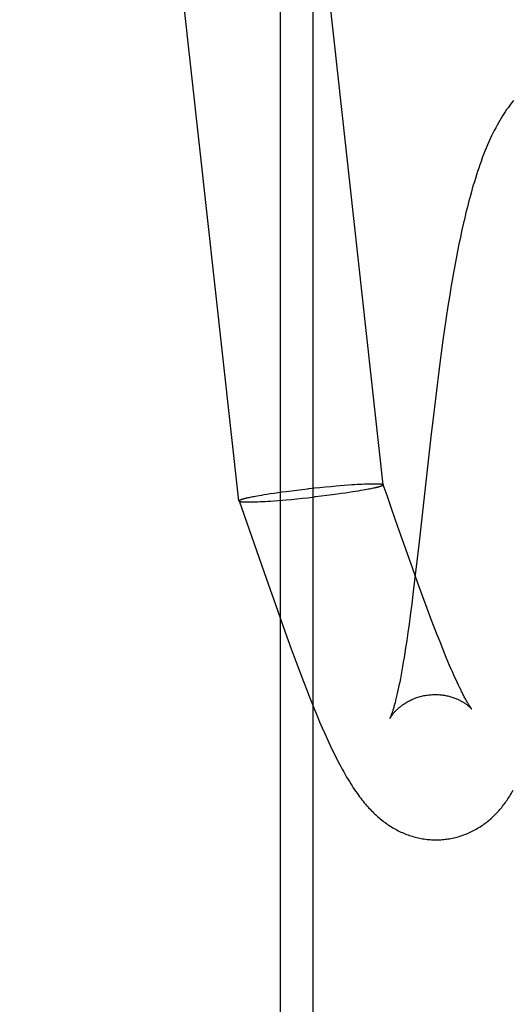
# Model space of a CAD drawing. Header units: inches. Extents: x 0 to 262, y 0 to 169.
# Tile 74 of 105: x 138.868 to 139, y 85.802 to 86.066. Entities that reach past the tile are written whole.
import ezdxf

# ---------------------------------------------------------------- set-up
doc = ezdxf.new("R2010")
doc.units = ezdxf.units.IN
doc.header["$LTSCALE"] = 14.384615
doc.header["$MEASUREMENT"] = 0
doc.linetypes.add('HIDDEN', pattern=[0.2, 0.1, -0.1])
doc.layers.add('DEFAULT_2', color=8, linetype='HIDDEN')

msp = doc.modelspace()

# ---------------------------------------------------------------- linework, layer by layer
at = {"layer": 'DEFAULT_2', "color": 8, "linetype": 'HIDDEN'}
for p, q in [((138.93813, 85.78387), (138.93813, 87.4876)), ((138.94684, 85.78387), (138.94684, 87.4876)), ((138.92694, 85.93681), (138.86805, 86.46847)), ((138.9657, 85.9411), (138.91171, 86.42854)), ((138.98682, 86.00949), (138.98641, 86.0076)), ((138.98602, 86.00571), (138.98564, 86.00379)), ((138.98641, 86.0076), (138.98602, 86.00571)), ((138.98564, 86.00379), (138.98527, 86.00187)), ((138.9849, 85.99993), (138.98455, 85.99798)), ((138.98527, 86.00187), (138.9849, 85.99993)), ((138.98455, 85.99798), (138.98421, 85.99601)), ((138.98421, 85.99601), (138.98387, 85.99403)), ((138.98354, 85.99205), (138.98306, 85.98904)), ((138.98387, 85.99403), (138.98354, 85.99205)), ((138.98306, 85.98904), (138.9826, 85.98601)), ((138.9826, 85.98601), (138.98215, 85.98296)), ((138.98215, 85.98296), (138.98171, 85.97989)), ((138.98171, 85.97989), (138.98115, 85.97577)), ((138.98115, 85.97577), (138.9806, 85.97163)), ((138.9806, 85.97163), (138.97994, 85.96643)), ((138.97994, 85.96643), (138.97931, 85.96122)), ((138.97931, 85.96122), (138.97846, 85.95394)), ((138.97846, 85.95394), (138.97522, 85.92502)), ((138.93636, 85.93889), (138.9374, 85.93905)), ((138.9374, 85.93905), (138.93848, 85.9392)), ((138.93848, 85.9392), (138.93958, 85.93935)), ((138.93958, 85.93935), (138.941, 85.93953)), ((138.941, 85.93953), (138.94245, 85.93971)), ((138.94245, 85.93971), (138.94392, 85.93989)), ((138.94392, 85.93989), (138.94541, 85.94006)), ((138.94541, 85.94006), (138.94571, 85.9401)), ((138.94571, 85.9401), (138.9472, 85.94026)), ((138.9472, 85.94026), (138.94869, 85.94042)), ((138.94869, 85.94042), (138.95016, 85.94057)), ((138.95016, 85.94057), (138.95161, 85.9407)), ((138.95161, 85.9407), (138.95303, 85.94083)), ((138.95303, 85.94083), (138.95413, 85.94092)), ((138.95413, 85.94092), (138.95521, 85.94101)), ((138.95521, 85.94101), (138.95626, 85.94109)), ((138.95654, 85.93905), (138.95551, 85.9389)), ((138.95626, 85.94109), (138.95726, 85.94116)), ((138.95754, 85.9392), (138.95654, 85.93905)), ((138.95726, 85.94116), (138.95799, 85.94121)), ((138.95825, 85.93932), (138.95754, 85.9392)), ((138.95799, 85.94121), (138.95869, 85.94125)), ((138.95895, 85.93943), (138.95825, 85.93932)), ((138.95869, 85.94125), (138.95937, 85.94129)), ((138.95961, 85.93954), (138.95895, 85.93943)), ((138.95937, 85.94129), (138.96002, 85.94132)), ((138.96025, 85.93965), (138.95961, 85.93954)), ((138.96002, 85.94132), (138.96063, 85.94135)), ((138.96086, 85.93976), (138.96025, 85.93965)), ((138.96063, 85.94135), (138.96103, 85.94137)), ((138.96125, 85.93983), (138.96086, 85.93976)), ((138.96103, 85.94137), (138.96141, 85.94138)), ((138.96162, 85.9399), (138.96125, 85.93983)), ((138.96141, 85.94138), (138.96178, 85.94139)), ((138.96198, 85.93997), (138.96162, 85.9399)), ((138.96178, 85.94139), (138.96213, 85.9414)), ((138.96232, 85.94004), (138.96198, 85.93997)), ((138.96213, 85.9414), (138.96247, 85.94141)), ((138.96265, 85.9401), (138.96232, 85.94004)), ((138.96247, 85.94141), (138.96279, 85.94141)), ((138.96297, 85.94017), (138.96265, 85.9401)), ((138.96279, 85.94141), (138.9631, 85.94141)), ((138.96326, 85.94024), (138.96297, 85.94017)), ((138.96355, 85.9403), (138.96326, 85.94024)), ((138.96568, 85.94115), (138.9657, 85.94112)), ((138.96669, 85.93828), (138.9657, 85.94112)), ((138.92696, 85.93676), (138.92695, 85.93679)), ((138.92695, 85.93679), (138.93368, 85.91757)), ((138.9291, 85.93761), (138.92938, 85.93767)), ((138.92938, 85.93767), (138.92968, 85.93774)), ((138.92955, 85.9365), (138.92985, 85.9365)), ((138.92968, 85.93774), (138.92999, 85.93781)), ((138.92985, 85.9365), (138.93018, 85.9365)), ((138.92999, 85.93781), (138.93032, 85.93787)), ((138.93018, 85.9365), (138.93051, 85.93651)), ((138.93032, 85.93787), (138.93067, 85.93794)), ((138.93051, 85.93651), (138.93087, 85.93652)), ((138.93067, 85.93794), (138.93103, 85.93801)), ((138.93087, 85.93652), (138.93123, 85.93653)), ((138.93103, 85.93801), (138.9314, 85.93808)), ((138.93123, 85.93653), (138.93162, 85.93654)), ((138.9314, 85.93808), (138.93179, 85.93815)), ((138.93162, 85.93654), (138.93201, 85.93656)), ((138.93179, 85.93815), (138.9324, 85.93826)), ((138.93201, 85.93656), (138.93263, 85.93659)), ((138.9324, 85.93826), (138.93303, 85.93837)), ((138.93263, 85.93659), (138.93328, 85.93662)), ((138.93303, 85.93837), (138.9337, 85.93848)), ((138.93328, 85.93662), (138.93396, 85.93666)), ((138.9337, 85.93848), (138.93439, 85.93859)), ((138.93396, 85.93666), (138.93466, 85.9367)), ((138.93439, 85.93859), (138.93535, 85.93874)), ((138.93466, 85.9367), (138.93539, 85.93675)), ((138.93535, 85.93874), (138.93636, 85.93889)), ((138.93539, 85.93675), (138.93639, 85.93682)), ((138.93639, 85.93682), (138.93743, 85.9369)), ((138.93743, 85.9369), (138.93851, 85.93698)), ((138.93851, 85.93698), (138.93962, 85.93708)), ((138.93962, 85.93708), (138.94104, 85.93721)), ((138.94104, 85.93721), (138.94249, 85.93734)), ((138.94249, 85.93734), (138.94396, 85.93749)), ((138.94396, 85.93749), (138.94545, 85.93765)), ((138.94545, 85.93765), (138.94724, 85.93785)), ((138.95049, 85.93823), (138.94902, 85.93805)), ((138.95193, 85.93841), (138.95049, 85.93823)), ((138.95334, 85.9386), (138.95193, 85.93841)), ((138.95444, 85.93875), (138.95334, 85.9386)), ((138.95551, 85.9389), (138.95444, 85.93875)), ((138.97309, 85.92006), (138.96964, 85.92985)), ((138.97522, 85.92502), (138.97437, 85.9177)), ((138.97489, 85.91502), (138.97309, 85.92006)), ((138.93368, 85.91757), (138.93734, 85.90716)), ((138.97437, 85.9177), (138.97374, 85.9125)), ((138.97635, 85.91101), (138.97489, 85.91502)), ((138.97374, 85.9125), (138.97333, 85.90918)), ((138.97748, 85.90794), (138.97635, 85.91101)), ((138.97333, 85.90918), (138.97291, 85.906)), ((138.97858, 85.90501), (138.97748, 85.90794)), ((138.93734, 85.90716), (138.93932, 85.90161)), ((138.97291, 85.906), (138.9726, 85.9037)), ((138.97938, 85.9029), (138.97858, 85.90501)), ((138.9726, 85.9037), (138.97229, 85.90149)), ((138.98016, 85.90088), (138.97938, 85.9029)), ((138.93932, 85.90161), (138.94097, 85.89709)), ((138.97198, 85.89937), (138.97167, 85.89734)), ((138.97229, 85.90149), (138.97198, 85.89937)), ((138.98092, 85.89894), (138.98016, 85.90088)), ((138.94097, 85.89709), (138.94228, 85.89354)), ((138.97167, 85.89734), (138.97147, 85.89603)), ((138.98166, 85.8971), (138.98092, 85.89894)), ((138.98213, 85.89592), (138.98166, 85.8971)), ((138.97127, 85.89478), (138.97107, 85.89356)), ((138.97147, 85.89603), (138.97127, 85.89478)), ((138.9826, 85.89479), (138.98213, 85.89592)), ((138.98306, 85.8937), (138.9826, 85.89479)), ((138.94228, 85.89354), (138.94327, 85.89091)), ((138.97087, 85.89239), (138.97067, 85.89127)), ((138.97107, 85.89356), (138.97087, 85.89239)), ((138.9835, 85.89265), (138.98306, 85.8937)), ((138.98393, 85.89165), (138.9835, 85.89265)), ((138.98435, 85.8907), (138.98393, 85.89165)), ((138.94327, 85.89091), (138.94425, 85.88833)), ((138.97028, 85.88917), (138.97009, 85.88819)), ((138.97047, 85.89019), (138.97028, 85.88917)), ((138.97067, 85.89127), (138.97047, 85.89019)), ((138.98475, 85.88979), (138.98435, 85.8907)), ((138.98514, 85.88893), (138.98475, 85.88979)), ((138.98552, 85.88812), (138.98514, 85.88893)), ((138.94425, 85.88833), (138.94524, 85.88578)), ((138.96971, 85.88638), (138.96953, 85.88555)), ((138.9699, 85.88726), (138.96971, 85.88638)), ((138.97009, 85.88819), (138.9699, 85.88726)), ((138.98588, 85.88735), (138.98552, 85.88812)), ((138.98623, 85.88663), (138.98588, 85.88735)), ((138.98656, 85.88596), (138.98623, 85.88663)), ((138.94524, 85.88578), (138.9459, 85.8841)), ((138.9459, 85.8841), (138.94657, 85.88244)), ((138.96953, 85.88555), (138.96935, 85.88477)), ((138.94657, 85.88244), (138.94724, 85.88079)), ((138.94724, 85.88079), (138.94791, 85.87916)), ((138.94791, 85.87916), (138.94859, 85.87754)), ((138.94859, 85.87754), (138.94929, 85.87593)), ((138.94929, 85.87593), (138.94999, 85.87433))]:
    msp.add_line(p, q, dxfattribs=at)
for points in [[(139.0007, 86.04425), (139.00032, 86.04378), (138.99994, 86.0433), (138.99957, 86.04281), (138.99919, 86.0423), (138.99882, 86.04178), (138.99845, 86.04124), (138.99808, 86.04068), (138.99771, 86.0401), (138.99734, 86.0395), (138.99697, 86.03889), (138.9966, 86.03825), (138.99623, 86.0376), (138.99587, 86.03692), (138.99551, 86.03622), (138.99514, 86.0355), (138.99478, 86.03475), (138.99441, 86.03397), (138.99405, 86.03316), (138.99369, 86.03233), (138.99333, 86.03148), (138.99297, 86.03061), (138.99262, 86.02972), (138.99228, 86.02882), (138.99195, 86.02791), (138.99162, 86.02701), (138.99131, 86.02609), (138.99101, 86.02518), (138.99071, 86.02426), (138.99042, 86.02335), (138.99014, 86.02243), (138.98986, 86.02152), (138.9896, 86.0206), (138.98934, 86.01969), (138.98909, 86.01877), (138.98884, 86.01785), (138.9886, 86.01693), (138.98836, 86.01601), (138.98813, 86.01509), (138.9879, 86.01416), (138.98768, 86.01323), (138.98746, 86.0123), (138.98724, 86.01137), (138.98682, 86.00949)], [(138.9631, 85.94141), (138.96339, 85.94141), (138.96353, 85.94141), (138.96366, 85.94141), (138.9638, 85.94141), (138.96392, 85.9414), (138.96405, 85.9414), (138.96416, 85.9414), (138.96428, 85.94139), (138.96439, 85.94139), (138.9645, 85.94138), (138.9646, 85.94137), (138.96469, 85.94137), (138.96479, 85.94136), (138.96488, 85.94135), (138.96496, 85.94134), (138.96504, 85.94133), (138.96512, 85.94133), (138.96519, 85.94131), (138.96525, 85.9413), (138.96531, 85.94129), (138.96537, 85.94128), (138.96542, 85.94127), (138.96547, 85.94125), (138.96552, 85.94124), (138.96556, 85.94123), (138.96559, 85.94121), (138.96562, 85.9412), (138.96565, 85.94118), (138.96567, 85.94117), (138.96568, 85.94115)], [(138.9657, 85.9411), (138.96571, 85.94109), (138.9657, 85.94108), (138.9657, 85.94106), (138.96569, 85.94104), (138.96567, 85.94102), (138.96565, 85.941), (138.96562, 85.94097), (138.96559, 85.94095), (138.96556, 85.94093), (138.96552, 85.94091), (138.96548, 85.94088), (138.96543, 85.94086), (138.96538, 85.94084), (138.96532, 85.94081), (138.96526, 85.94079), (138.96519, 85.94076), (138.96512, 85.94074), (138.96505, 85.94071), (138.96497, 85.94068), (138.96489, 85.94066), (138.9648, 85.94063), (138.96471, 85.9406), (138.96461, 85.94057), (138.96451, 85.94054), (138.9644, 85.94051), (138.96429, 85.94048), (138.96418, 85.94045), (138.96406, 85.94042), (138.96394, 85.94039), (138.96381, 85.94036), (138.96368, 85.94033), (138.96355, 85.9403)], [(138.92694, 85.93681), (138.92694, 85.93681), (138.92694, 85.93683), (138.92695, 85.93685), (138.92696, 85.93687), (138.92698, 85.93689), (138.927, 85.93691), (138.92702, 85.93694), (138.92705, 85.93696), (138.92709, 85.93698), (138.92712, 85.937), (138.92717, 85.93703), (138.92722, 85.93705), (138.92727, 85.93707), (138.92732, 85.9371), (138.92739, 85.93712), (138.92745, 85.93715), (138.92752, 85.93717), (138.9276, 85.9372), (138.92768, 85.93723), (138.92776, 85.93725), (138.92785, 85.93728), (138.92794, 85.93731), (138.92804, 85.93734), (138.92814, 85.93737), (138.92824, 85.9374), (138.92835, 85.93743), (138.92847, 85.93746), (138.92859, 85.93749), (138.92871, 85.93752), (138.92883, 85.93755), (138.92896, 85.93758), (138.9291, 85.93761)], [(138.92696, 85.93676), (138.92698, 85.93674), (138.927, 85.93673), (138.92703, 85.93671), (138.92706, 85.9367), (138.92709, 85.93668), (138.92713, 85.93667), (138.92717, 85.93665), (138.92722, 85.93664), (138.92727, 85.93663), (138.92733, 85.93662), (138.92739, 85.93661), (138.92746, 85.93659), (138.92753, 85.93658), (138.92761, 85.93657), (138.92769, 85.93657), (138.92777, 85.93656), (138.92786, 85.93655), (138.92795, 85.93654), (138.92805, 85.93653), (138.92815, 85.93653), (138.92826, 85.93652), (138.92837, 85.93652), (138.92848, 85.93651), (138.9286, 85.93651), (138.92872, 85.93651), (138.92885, 85.9365), (138.92898, 85.9365), (138.92912, 85.9365), (138.92926, 85.9365), (138.92955, 85.9365)], [(138.94902, 85.93805), (138.94753, 85.93788), (138.94724, 85.93785)], [(138.96964, 85.92985), (138.96801, 85.93449), (138.96669, 85.93828)], [(138.96935, 85.88477), (138.96918, 85.88403), (138.9691, 85.88369), (138.96901, 85.88335), (138.96893, 85.88303), (138.96885, 85.88272), (138.96878, 85.88242), (138.9687, 85.88214), (138.96863, 85.88186), (138.96855, 85.8816), (138.96848, 85.88135), (138.96841, 85.88111), (138.96834, 85.88089), (138.96828, 85.88067), (138.96822, 85.88047), (138.96816, 85.88028), (138.9681, 85.8801), (138.96804, 85.87992), (138.96799, 85.87976), (138.96794, 85.87962), (138.96789, 85.87948), (138.96784, 85.87935), (138.9678, 85.87923), (138.96776, 85.87912), (138.96772, 85.87902), (138.96768, 85.87893), (138.96765, 85.87884), (138.96762, 85.87877), (138.96759, 85.8787), (138.96757, 85.87865), (138.96755, 85.8786), (138.96753, 85.87856), (138.96751, 85.87852), (138.9675, 85.8785), (138.96749, 85.87848), (138.96749, 85.87846), (138.96749, 85.87846)], [(138.96749, 85.87846), (138.96749, 85.87847), (138.9675, 85.87848), (138.96751, 85.8785), (138.96752, 85.87853), (138.96754, 85.87856), (138.96756, 85.87859), (138.96758, 85.87863), (138.96761, 85.87868), (138.96764, 85.87873), (138.96768, 85.87879), (138.96772, 85.87885), (138.96776, 85.87892), (138.96781, 85.87899), (138.96786, 85.87906), (138.96791, 85.87914), (138.96797, 85.87923), (138.96804, 85.87931), (138.96811, 85.8794), (138.96818, 85.8795), (138.96826, 85.8796), (138.96834, 85.8797), (138.96843, 85.8798), (138.96852, 85.87991), (138.96862, 85.88003), (138.96872, 85.88014), (138.96883, 85.88026), (138.96894, 85.88038), (138.96907, 85.88051), (138.96919, 85.88064), (138.96933, 85.88077), (138.96947, 85.8809), (138.96961, 85.88103), (138.96977, 85.88117), (138.96993, 85.88131), (138.9701, 85.88145), (138.97027, 85.8816), (138.97046, 85.88174), (138.97065, 85.88188), (138.97084, 85.88203), (138.97105, 85.88217), (138.97126, 85.88232), (138.97148, 85.88246), (138.97171, 85.88261), (138.97195, 85.88275), (138.97219, 85.88289), (138.97245, 85.88303), (138.97271, 85.88317), (138.97297, 85.8833), (138.97325, 85.88343), (138.97353, 85.88356), (138.97381, 85.88368), (138.9741, 85.88379), (138.9744, 85.88391), (138.9747, 85.88401), (138.97501, 85.88411), (138.97532, 85.88421), (138.97563, 85.8843), (138.97595, 85.88438), (138.97627, 85.88446), (138.9766, 85.88453), (138.97692, 85.88459), (138.97725, 85.88464), (138.97758, 85.88469), (138.97789, 85.88473)], [(138.97789, 85.88473), (138.9782, 85.88476), (138.97854, 85.88479), (138.97887, 85.88481), (138.9792, 85.88482), (138.97953, 85.88483), (138.97986, 85.88482), (138.98019, 85.88481), (138.98052, 85.8848), (138.98084, 85.88477), (138.98116, 85.88474), (138.98148, 85.88471), (138.98179, 85.88467), (138.9821, 85.88462), (138.98241, 85.88456), (138.98271, 85.8845), (138.983, 85.88444), (138.98329, 85.88437), (138.98357, 85.88429), (138.98385, 85.88421), (138.98412, 85.88413), (138.98438, 85.88404), (138.98464, 85.88396), (138.98489, 85.88386), (138.98513, 85.88377), (138.98536, 85.88367), (138.98559, 85.88358), (138.98581, 85.88348), (138.98602, 85.88338), (138.98622, 85.88328), (138.98641, 85.88318), (138.9866, 85.88308), (138.98678, 85.88298), (138.98695, 85.88289), (138.98712, 85.88279), (138.98728, 85.88269), (138.98743, 85.88259), (138.98758, 85.8825), (138.98772, 85.88241), (138.98785, 85.88231), (138.98798, 85.88222), (138.9881, 85.88214), (138.98821, 85.88205), (138.98832, 85.88197), (138.98843, 85.88189), (138.98852, 85.88181), (138.98862, 85.88173), (138.9887, 85.88166), (138.98879, 85.88159), (138.98886, 85.88152), (138.98894, 85.88145), (138.989, 85.88139), (138.98906, 85.88133), (138.98912, 85.88128), (138.98917, 85.88123), (138.98922, 85.88118), (138.98926, 85.88114), (138.9893, 85.8811), (138.98933, 85.88106), (138.98936, 85.88103), (138.98939, 85.88101), (138.98941, 85.88098), (138.98942, 85.88097), (138.98943, 85.88095), (138.98943, 85.88095)], [(138.98944, 85.88095), (138.98943, 85.88095), (138.98943, 85.88096), (138.98941, 85.88098), (138.9894, 85.881), (138.98937, 85.88103), (138.98935, 85.88106), (138.98932, 85.88111), (138.98928, 85.88116), (138.98924, 85.88121), (138.98919, 85.88128), (138.98914, 85.88135), (138.98909, 85.88143), (138.98903, 85.88152), (138.98897, 85.88162), (138.9889, 85.88172), (138.98882, 85.88184), (138.98875, 85.88196), (138.98866, 85.88209), (138.98858, 85.88224), (138.98848, 85.88239), (138.98839, 85.88255), (138.98829, 85.88272), (138.98818, 85.88291), (138.98807, 85.8831), (138.98795, 85.8833), (138.98783, 85.88352), (138.98771, 85.88375), (138.98758, 85.88398), (138.98745, 85.88423), (138.98731, 85.88449), (138.98717, 85.88476), (138.98702, 85.88504), (138.98687, 85.88534), (138.98671, 85.88564), (138.98656, 85.88596)], [(138.94999, 85.87433), (138.95035, 85.87354), (138.95071, 85.87274), (138.95107, 85.87195), (138.95144, 85.87116), (138.95182, 85.87036), (138.95221, 85.86955), (138.95261, 85.86873), (138.95302, 85.86791), (138.95343, 85.8671), (138.95384, 85.86631), (138.95425, 85.86553), (138.95466, 85.86478), (138.95506, 85.86405), (138.95546, 85.86336), (138.95584, 85.8627), (138.95622, 85.86207), (138.95658, 85.86147), (138.95694, 85.86089), (138.95729, 85.86034), (138.95764, 85.8598), (138.95799, 85.85929), (138.95832, 85.8588), (138.95866, 85.85832), (138.95899, 85.85786), (138.95932, 85.85742), (138.95964, 85.85699), (138.95996, 85.85658), (138.96028, 85.85618), (138.9606, 85.8558), (138.96091, 85.85542), (138.96122, 85.85506), (138.96153, 85.85472), (138.96183, 85.85438), (138.96214, 85.85405), (138.96244, 85.85373), (138.96275, 85.85343), (138.96305, 85.85313), (138.96335, 85.85283), (138.96366, 85.85255), (138.96396, 85.85227), (138.96427, 85.85199), (138.96458, 85.85173), (138.96489, 85.85146), (138.96521, 85.85121), (138.96553, 85.85095), (138.96585, 85.85071), (138.96618, 85.85046), (138.96651, 85.85022), (138.96685, 85.84999), (138.96719, 85.84976), (138.96753, 85.84954), (138.96788, 85.84932), (138.96824, 85.8491), (138.9686, 85.84889), (138.96896, 85.84869), (138.96933, 85.84849), (138.9697, 85.8483), (138.97007, 85.84812), (138.97044, 85.84794), (138.97082, 85.84777), (138.97119, 85.84761), (138.97157, 85.84745), (138.97195, 85.8473), (138.97233, 85.84716), (138.97271, 85.84703), (138.9731, 85.8469), (138.97349, 85.84678), (138.97388, 85.84667), (138.97427, 85.84656), (138.97466, 85.84646), (138.97506, 85.84637), (138.97546, 85.84628), (138.97586, 85.84621), (138.97625, 85.84614), (138.97666, 85.84607), (138.97706, 85.84602), (138.97746, 85.84597), (138.97786, 85.84593), (138.97827, 85.8459), (138.97867, 85.84587), (138.97908, 85.84585), (138.97948, 85.84584), (138.97989, 85.84584), (138.98029, 85.84584), (138.9807, 85.84586), (138.9811, 85.84588), (138.9815, 85.8459), (138.98191, 85.84594), (138.98228, 85.84598)], [(138.98228, 85.84598), (138.98265, 85.84602), (138.98305, 85.84608), (138.98345, 85.84614), (138.98385, 85.84621), (138.98425, 85.84629), (138.98464, 85.84638), (138.98504, 85.84647), (138.98543, 85.84657), (138.98582, 85.84668), (138.98621, 85.8468), (138.98659, 85.84692), (138.98698, 85.84705), (138.98736, 85.84718), (138.98774, 85.84733), (138.98811, 85.84748), (138.98849, 85.84764), (138.98886, 85.8478), (138.98922, 85.84797), (138.98959, 85.84815), (138.98995, 85.84833), (138.99031, 85.84853), (138.99066, 85.84872), (138.99102, 85.84893), (138.99136, 85.84914), (138.99171, 85.84935), (138.99205, 85.84958), (138.99238, 85.8498), (138.99271, 85.85004), (138.99305, 85.85028), (138.99337, 85.85053), (138.9937, 85.85079), (138.99402, 85.85105), (138.99433, 85.85132), (138.99465, 85.85159), (138.99496, 85.85187), (138.99526, 85.85215), (138.99556, 85.85244), (138.99585, 85.85273), (138.99613, 85.85303), (138.99642, 85.85333), (138.99669, 85.85363), (138.99696, 85.85394), (138.99723, 85.85425), (138.99749, 85.85456), (138.99774, 85.85488), (138.99799, 85.8552), (138.99823, 85.85552), (138.99848, 85.85585), (138.99871, 85.85618), (138.99895, 85.85652), (138.99918, 85.85687), (138.99941, 85.85722), (138.99964, 85.85758), (138.99987, 85.85795), (139.00009, 85.85832), (139.00032, 85.85871), (139.00054, 85.85911)]]:
    msp.add_lwpolyline(points, dxfattribs=at)

doc.saveas('drawing.dxf')
